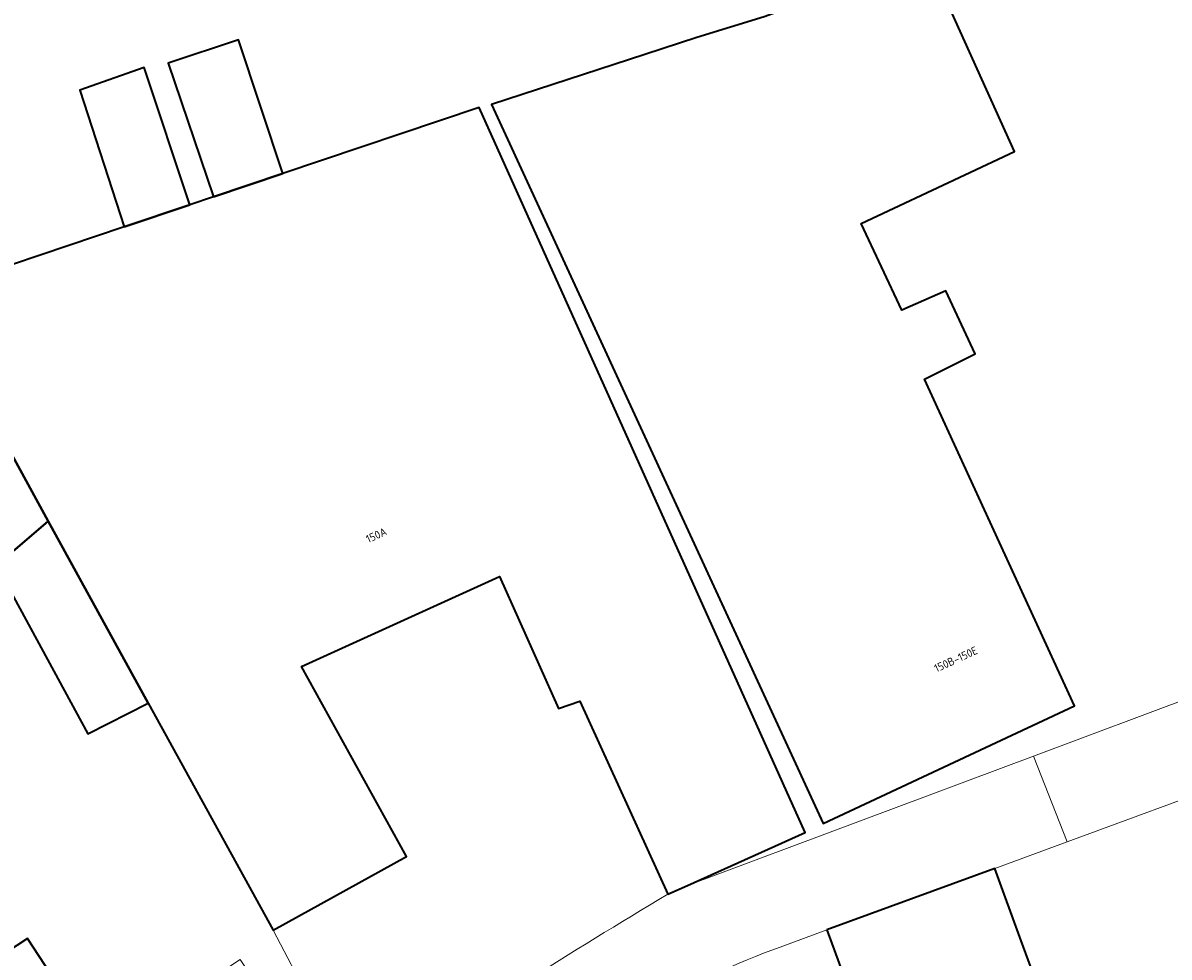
# Model space of a CAD drawing. Header units: metres. Extents: x 154991 to 155595, y 461305 to 461800.
# Tile 34 of 88: x 155087 to 155139, y 461721 to 461763. Entities that reach past the tile are written whole.
import ezdxf
from ezdxf.enums import TextEntityAlignment as Align

# ---------------------------------------------------------------- set-up
doc = ezdxf.new("R2010")
doc.units = ezdxf.units.M
for name, color, linetype, lineweight in [('B-WE-OG-BEBOUWING-GV', 7, 'Continuous', 35), ('B-WE-OG-BEBOUWING-T18', 10, 'Continuous', 18), ('B-WE-OG-TERREIN_ERF-GV', 7, 'Continuous', 18), ('B-WE-VH-VERHARDING_BETONSTRAATSTEEN-GV', 7, 'Continuous', 18), ('B-WE-VH-VERHARDING_HALFVERHARDING_GRIND-GV', 252, 'Continuous', 18)]:
    doc.layers.add(name, color=color, linetype=linetype, lineweight=lineweight)
doc.styles.add('NLCS-ISO-M200-T18', font='NLCS-ISO.ttf', dxfattribs={"height": 0.36})

msp = doc.modelspace()

# ---------------------------------------------------------------- linework, layer by layer
at = {"layer": 'B-WE-OG-BEBOUWING-GV', "flags": 128}
for points in [[(155125.689, 461765.079), (155122.805, 461764.054), (155120.88, 461763.371), (155117.847, 461762.437), (155115.499, 461761.659), (155108.562, 461759.401), (155123.551, 461726.924), (155134.914, 461732.248), (155128.134, 461746.997), (155130.423, 461748.151), (155129.096, 461750.983), (155127.108, 461750.123), (155125.264, 461754.03), (155129.955, 461756.235), (155132.194, 461757.288), (155128.268, 461765.995), (155125.97, 461765.179)], [(155096.009, 461755.238), (155099.134, 461756.287), (155097.134, 461762.327), (155093.961, 461761.274)], [(155091.97, 461753.881), (155094.942, 461754.879), (155092.872, 461761.075), (155089.973, 461760.052)], [(155099.134, 461756.287), (155096.009, 461755.238), (155094.942, 461754.879), (155091.97, 461753.881), (155083.117, 461750.906), (155085.572, 461746.299), (155085.426, 461746.252), (155088.531, 461740.593), (155093.05, 461732.359), (155098.703, 461722.118), (155104.724, 461725.441), (155099.975, 461734.015), (155108.926, 461738.09), (155111.592, 461732.129), (155112.559, 461732.46), (155116.533, 461723.737), (155117.421, 461724.137), (155122.733, 461726.528), (155108.015, 461759.272)], [(155086.19, 461738.579), (155088.531, 461740.593), (155085.426, 461746.252), (155082.534, 461745.311)], [(155088.531, 461740.593), (155086.19, 461738.579), (155090.321, 461730.973), (155093.05, 461732.359)], [(155123.713, 461722.131), (155129.259, 461707.019), (155130.528, 461703.563), (155138.123, 461706.277), (155134.39, 461716.478), (155132.502, 461721.637), (155131.309, 461724.896)], [(155093.872, 461718.575), (155092.627, 461720.45), (155092.49, 461720.359), (155089.715, 461718.517), (155087.603, 461721.743), (155085.093, 461720.099), (155078.782, 461715.966), (155082.221, 461710.716), (155093.978, 461718.416)]]:
    msp.add_lwpolyline(points, close=True, dxfattribs=at)
at = {"layer": 'B-WE-OG-TERREIN_ERF-GV', "flags": 128}
for points in [[(155122.805, 461764.054), (155119.903, 461770.591), (155122.659, 461771.838), (155125.689, 461765.079), (155125.97, 461765.179), (155128.268, 461765.995), (155132.194, 461757.288), (155129.955, 461756.235), (155125.264, 461754.03), (155127.108, 461750.123), (155129.096, 461750.983), (155130.423, 461748.151), (155128.134, 461746.997), (155134.914, 461732.248), (155123.551, 461726.924), (155108.562, 461759.401), (155115.499, 461761.659), (155117.847, 461762.437), (155120.88, 461763.371)], [(155092.49, 461720.359), (155092.627, 461720.45), (155093.872, 461718.575), (155097.218, 461720.79), (155098.927, 461718.217), (155095.584, 461715.997), (155095.636, 461715.918), (155090.022, 461712.24), (155090.15, 461712.045), (155091.819, 461709.498), (155085.66, 461705.465), (155082.221, 461710.716), (155078.782, 461715.966), (155085.093, 461720.099), (155087.603, 461721.743), (155089.715, 461718.517)]]:
    msp.add_lwpolyline(points, close=True, dxfattribs=at)
for points in [[(155091.97, 461753.881), (155089.973, 461760.052), (155092.872, 461761.075), (155094.942, 461754.879), (155096.009, 461755.238), (155093.961, 461761.274), (155097.134, 461762.327), (155099.134, 461756.287), (155108.015, 461759.272), (155122.733, 461726.528), (155117.421, 461724.137), (155133.06, 461729.976), (155140.538, 461732.768), (155142.272, 461728.926), (155134.573, 461726.096), (155131.309, 461724.896), (155132.502, 461721.637), (155134.39, 461716.478)], [(155076.41, 461710.91), (155081.425, 461703.398), (155085.774, 461704.086), (155102.481, 461714.892), (155100.348, 461718.985), (155098.703, 461722.118), (155093.05, 461732.359), (155090.321, 461730.973), (155086.19, 461738.579), (155082.534, 461745.311), (155085.426, 461746.252), (155085.572, 461746.299), (155083.117, 461750.906), (155091.97, 461753.881)], [(155116.533, 461723.737), (155112.559, 461732.46), (155111.592, 461732.129), (155108.926, 461738.09), (155099.975, 461734.015), (155104.724, 461725.441), (155098.703, 461722.118), (155100.348, 461718.985), (155102.481, 461714.892), (155103.548, 461715.583)], [(155138.123, 461706.277), (155130.528, 461703.563), (155129.259, 461707.019), (155123.713, 461722.131), (155121.613, 461721.349)]]:
    msp.add_lwpolyline(points, dxfattribs=at)
at = {"layer": 'B-WE-OG-TERREIN_ERF-GV'}
for points in [[(155103.548, 461715.583, -0.01046), (155116.533, 461723.737)], [(155121.613, 461721.349, 0.052223), (155115.849, 461718.592)]]:
    msp.add_lwpolyline(points, format="xyb", dxfattribs=at)
at = {"layer": 'B-WE-VH-VERHARDING_BETONSTRAATSTEEN-GV', "flags": 128}
for points in [[(155123.713, 461722.131), (155131.309, 461724.896), (155134.573, 461726.096), (155133.06, 461729.976), (155117.421, 461724.137), (155116.533, 461723.737)], [(155121.613, 461721.349), (155123.713, 461722.131)]]:
    msp.add_lwpolyline(points, dxfattribs=at)
at = {"layer": 'B-WE-VH-VERHARDING_BETONSTRAATSTEEN-GV'}
for points in [[(155116.533, 461723.737, 0.01046), (155103.548, 461715.583)], [(155115.849, 461718.592, -0.052223), (155121.613, 461721.349)]]:
    msp.add_lwpolyline(points, format="xyb", dxfattribs=at)
at = {"layer": 'B-WE-VH-VERHARDING_HALFVERHARDING_GRIND-GV', "flags": 128}
msp.add_lwpolyline([(155133.06, 461729.976), (155134.573, 461726.096), (155142.272, 461728.926), (155140.538, 461732.768)], close=True, dxfattribs=at)

# ---------------------------------------------------------------- texts
at = {"layer": 'B-WE-OG-BEBOUWING-T18', "style": 'NLCS-ISO-M200-T18'}
for s, rotation, p in [('150A', 24.5, (155103.363, 461739.952)), ('150B-150E', 24.7, (155129.547, 461734.346))]:
    msp.add_text(s, height=0.36, rotation=rotation, dxfattribs=at).set_placement(p, align=Align.MIDDLE)

doc.saveas('drawing.dxf')
